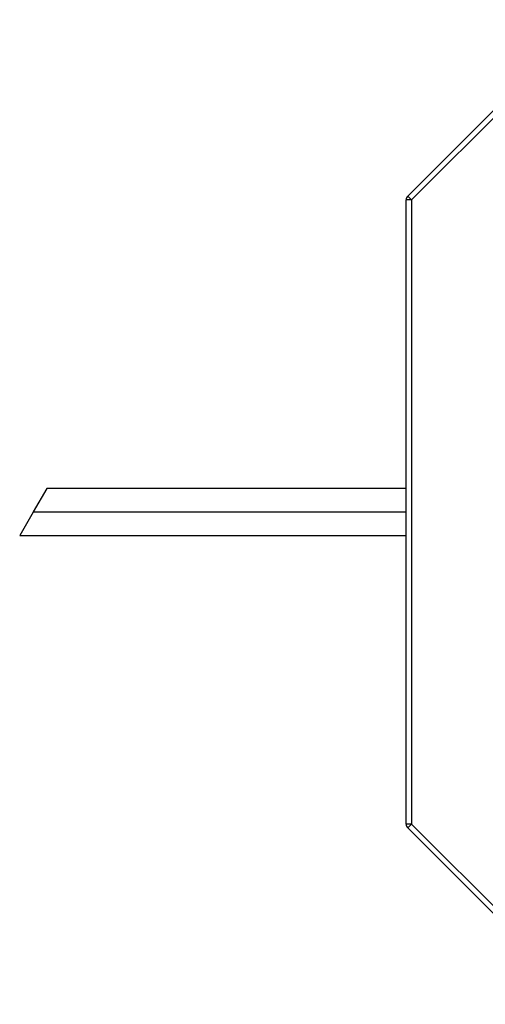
# Model space of a CAD drawing. Header units: millimetres. Extents: x -288 to 360, y -28 to 27.
# Tile 4 of 5: x 300 to 326, y -28 to 27. Entities that reach past the tile are written whole.
import ezdxf

# ---------------------------------------------------------------- set-up
doc = ezdxf.new("R2010")
doc.units = ezdxf.units.MM

msp = doc.modelspace()

# ---------------------------------------------------------------- linework, layer by layer
at = {"color": 7, "linetype": 'Continuous', "lineweight": 25}
for p, q in [((322.088, 17.388), (331.912, 27.212)), ((332.124, 27), (322.3, 17.176)), ((322.3, 17.176), (322, 17.176)), ((322, -17.576), (322, 17.176)), ((322.3, 17.176), (322.088, 17.388)), ((322.3, 17.176), (322.3, -17.576)), ((302, 1.105), (301.249, -0.195)), ((322, 1.105), (302, 1.105)), ((301.244, -0.205), (300.493, -1.505)), ((322, -0.205), (301.244, -0.205)), ((301.249, -0.195), (322, -0.195)), ((300.493, -1.505), (322, -1.505)), ((322.3, -17.576), (322, -17.576)), ((322.3, -17.576), (322.088, -17.788)), ((331.912, -27.612), (322.088, -17.788)), ((322.3, -17.576), (332.124, -27.4))]:
    msp.add_line(p, q, dxfattribs=at)
for centre, start, end in [((322.3, 17.176), 135, 180), ((322.3, -17.576), 180, 225)]:
    msp.add_arc(centre, 0.3, start, end, dxfattribs=at)

doc.saveas('drawing.dxf')
